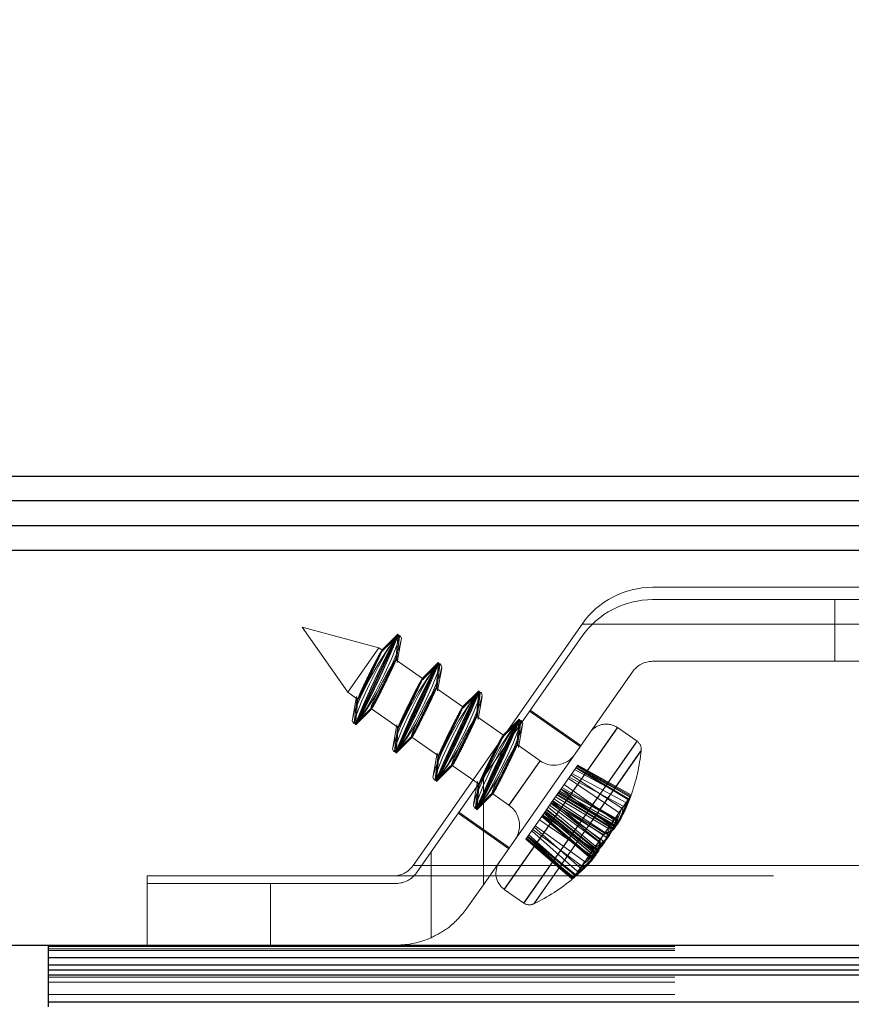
# Model space of a CAD drawing. Header units: millimetres. Extents: x 8 to 290, y 2 to 202.
# Tile 57 of 189: x 32.33 to 34.02, y 175.89 to 177.89. Entities that reach past the tile are written whole.
import ezdxf

# ---------------------------------------------------------------- set-up
doc = ezdxf.new("R2010")
doc.units = ezdxf.units.MM
doc.linetypes.add('HIDDEN', pattern=[1.905, 1.27, -0.635])
doc.styles.add('SLDTEXTSTYLE2', font='TXT', dxfattribs={"width": 0.605})
doc.dimstyles.new('SLDDIMSTYLE1', dxfattribs={"dimtxt": 3.595646, "dimasz": 3, "dimexe": 0, "dimexo": 0.0625, "dimgap": 0.898912, "dimtad": 1, "dimlfac": 20, "dimrnd": 1e-09, "dimzin": 12, "dimdsep": 46, "dimtxsty": 'SLDTEXTSTYLE2', "dimsah": 1, "dimcen": 0.09, "dimadec": 0, "dimazin": 3, "dimtfac": 1, "dimtofl": 0, "dimtmove": 0, "dimatfit": 3, "dimfxl": 1, "dimfrac": 2, "dimtolj": 1, "dimtzin": 12, "dimarcsym": 0})

# ---------------------------------------------------------------- blocks, each defined once
blk = doc.blocks.new('_D_2')
at = {"color": 7, "linetype": 'Continuous', "lineweight": 0}
for p, q in [((29.8417, 177.8108), (29.8417, 188.0108)), ((141.5417, 178.0108), (141.5417, 188.0108)), ((141.5417, 187.0108), (29.8417, 187.0108))]:
    blk.add_line(p, q, dxfattribs=at)
at = {"color": 7, "linetype": 'Continuous', "lineweight": 18}
for points in [[(29.8417, 187.0108), (32.8417, 186.2608), (32.8417, 187.7608)], [(141.5417, 187.0108), (138.5417, 187.7608), (138.5417, 186.2608)]]:
    blk.add_solid(points, dxfattribs=at)
at = {"color": 7, "linetype": 'Continuous', "lineweight": 18, "insert": (80.2041, 191.7858), "char_height": 3.70417, "attachment_point": 1, "style": 'SLDTEXTSTYLE2'}
blk.add_mtext('2234', dxfattribs=at)

msp = doc.modelspace()

# ---------------------------------------------------------------- linework, layer by layer
at = {"color": 7, "linetype": 'Continuous', "lineweight": 25}
for p, q in [((29.92422, 176.96084), (104.45922, 176.96084)), ((104.47422, 176.91084), (29.90922, 176.91084)), ((29.90922, 176.86084), (104.47422, 176.86084)), ((29.84172, 176.81084), (104.54172, 176.81084)), ((29.84172, 176.01084), (104.54172, 176.01084)), ((32.39172, 175.98584), (32.39172, 176.01084)), ((32.39172, 175.97084), (32.39172, 175.98584)), ((32.39172, 175.98584), (101.81672, 175.98584)), ((32.39172, 175.97084), (101.81672, 175.97084)), ((32.39172, 175.96084), (32.39172, 175.97084)), ((32.39172, 175.96084), (101.81672, 175.96084)), ((32.39172, 175.95084), (32.39172, 175.96084)), ((32.39172, 175.95084), (101.81672, 175.95084)), ((32.39172, 175.89584), (32.39172, 175.95084)), ((32.39172, 175.89584), (101.81672, 175.89584)), ((32.39172, 175.88584), (32.39172, 175.89584))]:
    msp.add_line(p, q, dxfattribs=at)
at = {"color": 7, "linetype": 'HIDDEN', "lineweight": 18}
for p, q in [((33.61672, 176.73584), (34.56672, 176.73584)), ((33.98565, 176.71084), (33.61646, 176.71084)), ((33.98565, 176.58584), (33.98565, 176.71084)), ((34.19778, 176.71084), (33.98565, 176.71084)), ((33.06154, 176.6131), (32.90621, 176.65472)), ((32.90621, 176.65472), (32.99844, 176.523)), ((33.13093, 176.17216), (33.47337, 176.66121)), ((33.47337, 176.66121), (34.71007, 176.66121)), ((33.47337, 176.66121), (34.71007, 176.66121)), ((33.098, 176.63409), (33.06433, 176.60284)), ((33.09903, 176.63797), (33.06685, 176.60666)), ((33.10009, 176.64065), (33.06733, 176.60797)), ((33.10021, 176.64092), (33.06742, 176.60814)), ((33.10002, 176.6405), (33.06771, 176.60831)), ((33.0957, 176.58907), (33.10025, 176.64091)), ((33.09576, 176.58822), (33.10053, 176.64044)), ((33.09587, 176.58852), (33.10068, 176.64019)), ((33.097, 176.58655), (33.10316, 176.63592)), ((33.09867, 176.5831), (33.1069, 176.62924)), ((33.27352, 176.35116), (33.47311, 176.63621)), ((32.99844, 176.523), (33.06154, 176.6131)), ((33.06807, 176.60853), (33.06154, 176.6131)), ((33.06814, 176.60848), (33.06807, 176.60853)), ((33.06894, 176.60792), (33.06814, 176.60848)), ((33.06826, 176.60633), (33.0701, 176.60638)), ((33.06878, 176.60769), (33.06911, 176.60756)), ((33.07044, 176.60687), (33.06894, 176.60792)), ((33.09469, 176.58511), (33.09576, 176.58853)), ((33.09588, 176.58906), (33.09574, 176.58916)), ((33.14998, 176.55117), (33.09588, 176.58906)), ((33.98565, 176.58584), (33.61646, 176.58584)), ((34.19778, 176.58584), (33.98565, 176.58584)), ((33.17991, 176.57674), (33.14625, 176.54548)), ((33.18095, 176.58061), (33.14876, 176.5493)), ((33.182, 176.58329), (33.14925, 176.55061)), ((33.18212, 176.58357), (33.14933, 176.55078)), ((33.18194, 176.58314), (33.14963, 176.55095)), ((33.17761, 176.53171), (33.18216, 176.58355)), ((33.17768, 176.53087), (33.18244, 176.58308)), ((33.17778, 176.53116), (33.18259, 176.58283)), ((33.17891, 176.52919), (33.18507, 176.57856)), ((33.18059, 176.52575), (33.18881, 176.57188)), ((33.57551, 176.56452), (33.27352, 176.13323)), ((33.15005, 176.55112), (33.14998, 176.55117)), ((33.15085, 176.55057), (33.15005, 176.55112)), ((33.15017, 176.54898), (33.15201, 176.54902)), ((33.15069, 176.55034), (33.15103, 176.5502)), ((33.15236, 176.54951), (33.15085, 176.55057)), ((33.17661, 176.52775), (33.17767, 176.53117)), ((33.17779, 176.5317), (33.17765, 176.5318)), ((33.2319, 176.49381), (33.17779, 176.5317)), ((33.26392, 176.52593), (33.23116, 176.49326)), ((33.26404, 176.52621), (33.23125, 176.49342)), ((33.26385, 176.52578), (33.23154, 176.49359)), ((33.25953, 176.47435), (33.26408, 176.52619)), ((33.2596, 176.47351), (33.26436, 176.52572)), ((33.2597, 176.4738), (33.26451, 176.52547)), ((32.99844, 176.523), (33.01877, 176.50876)), ((33.01588, 176.5144), (33.00772, 176.46861)), ((33.01767, 176.5117), (33.01146, 176.46193)), ((33.01877, 176.5096), (33.01394, 176.45766)), ((33.01884, 176.50954), (33.01409, 176.45741)), ((33.01895, 176.50912), (33.01437, 176.45694)), ((33.0179, 176.50954), (33.0179, 176.51168)), ((33.01877, 176.50876), (33.01884, 176.50872)), ((33.26183, 176.51938), (33.22816, 176.48812)), ((33.26286, 176.52326), (33.23068, 176.49194)), ((33.26083, 176.47183), (33.26699, 176.5212)), ((33.2625, 176.46839), (33.27073, 176.51452)), ((33.01441, 176.45692), (33.04698, 176.48948)), ((33.01453, 176.4572), (33.04724, 176.48983)), ((33.01459, 176.45735), (33.04722, 176.48985)), ((33.01558, 176.45987), (33.04756, 176.49099)), ((33.01662, 176.46375), (33.04831, 176.49317)), ((33.04416, 176.49099), (33.04563, 176.48996)), ((33.04563, 176.48996), (33.04647, 176.48937)), ((33.04647, 176.48937), (33.04652, 176.48934)), ((33.04652, 176.48934), (33.10069, 176.4514)), ((33.23197, 176.49377), (33.2319, 176.49381)), ((33.23277, 176.49321), (33.23197, 176.49377)), ((33.23209, 176.49162), (33.23393, 176.49166)), ((33.23261, 176.49298), (33.23294, 176.49284)), ((33.23427, 176.49215), (33.23277, 176.49321)), ((33.4694, 176.41297), (33.367, 176.48467)), ((33.47083, 176.41502), (33.36844, 176.48672)), ((33.25852, 176.4704), (33.25959, 176.47381)), ((33.25971, 176.47434), (33.25957, 176.47444)), ((33.31381, 176.43646), (33.25971, 176.47434)), ((33.34478, 176.4659), (33.31259, 176.43459)), ((33.34583, 176.46857), (33.31308, 176.4359)), ((33.34595, 176.46885), (33.31316, 176.43607)), ((33.34577, 176.46842), (33.31346, 176.43623)), ((33.34144, 176.417), (33.34599, 176.46883)), ((33.34151, 176.41615), (33.34627, 176.46837)), ((33.34162, 176.41644), (33.34642, 176.46812)), ((33.09779, 176.45704), (33.08963, 176.41125)), ((33.09958, 176.45435), (33.09337, 176.40457)), ((33.10068, 176.45224), (33.09585, 176.4003)), ((33.10076, 176.45218), (33.096, 176.40005)), ((33.10086, 176.45176), (33.09628, 176.39958)), ((33.09981, 176.45219), (33.09981, 176.45432)), ((33.10069, 176.4514), (33.10075, 176.45136)), ((33.34374, 176.46202), (33.31008, 176.43076)), ((33.54416, 176.45), (33.31576, 176.12383)), ((33.54428, 176.45018), (33.31578, 176.12385)), ((33.5443, 176.45021), (33.31579, 176.12386)), ((33.54472, 176.45081), (33.31596, 176.1241)), ((33.54501, 176.45123), (33.31627, 176.12455)), ((33.34274, 176.41448), (33.3489, 176.46385)), ((33.34442, 176.41103), (33.35264, 176.45717)), ((33.58485, 176.42369), (33.54518, 176.45147)), ((33.09632, 176.39956), (33.12889, 176.43213)), ((33.09644, 176.39984), (33.12915, 176.43247)), ((33.09651, 176.39999), (33.12913, 176.43249)), ((33.0975, 176.40252), (33.12948, 176.43363)), ((33.09853, 176.40639), (33.13022, 176.43582)), ((33.12607, 176.43363), (33.12754, 176.4326)), ((33.12754, 176.4326), (33.12838, 176.43201)), ((33.12838, 176.43201), (33.12843, 176.43198)), ((33.12843, 176.43198), (33.18261, 176.39405)), ((33.31388, 176.43641), (33.31381, 176.43646)), ((33.31468, 176.43585), (33.31388, 176.43641)), ((33.31452, 176.43562), (33.31486, 176.43548)), ((33.31619, 176.43479), (33.31468, 176.43585)), ((33.34044, 176.41304), (33.3415, 176.41645)), ((33.34162, 176.41699), (33.34148, 176.41708)), ((33.38829, 176.38431), (33.34162, 176.41699)), ((33.58383, 176.42223), (33.35543, 176.09605)), ((33.58395, 176.4224), (33.35545, 176.09608)), ((33.58397, 176.42244), (33.35546, 176.09608)), ((33.58439, 176.42304), (33.35563, 176.09633)), ((33.58468, 176.42345), (33.35594, 176.09678)), ((33.59313, 176.40502), (33.37579, 176.09463)), ((33.59308, 176.40495), (33.37585, 176.09471)), ((33.59293, 176.40474), (33.37599, 176.09492)), ((33.17971, 176.39968), (33.17155, 176.35389)), ((33.1815, 176.39699), (33.17529, 176.34721)), ((33.1826, 176.39488), (33.17777, 176.34294)), ((33.18267, 176.39483), (33.17792, 176.34269)), ((33.18278, 176.39441), (33.1782, 176.34222)), ((33.18173, 176.39483), (33.18173, 176.39696)), ((33.18261, 176.39405), (33.18267, 176.394)), ((33.59266, 176.40435), (33.37626, 176.0953)), ((33.59215, 176.40362), (33.37677, 176.09603)), ((33.17824, 176.34221), (33.21081, 176.37477)), ((33.17836, 176.34248), (33.21107, 176.37511)), ((33.17842, 176.34263), (33.21105, 176.37514)), ((33.17941, 176.34516), (33.21139, 176.37627)), ((33.18045, 176.34904), (33.21214, 176.37846)), ((33.20799, 176.37627), (33.20946, 176.37524)), ((33.20946, 176.37524), (33.2103, 176.37466)), ((33.2103, 176.37466), (33.21035, 176.37462)), ((33.21035, 176.37462), (33.26452, 176.33669)), ((33.38825, 176.38425), (33.32523, 176.29426)), ((33.38814, 176.3841), (33.32534, 176.29442)), ((33.3879, 176.38376), (33.32558, 176.29476)), ((33.38783, 176.38366), (33.32565, 176.29486)), ((33.38775, 176.38355), (33.32573, 176.29497)), ((33.46461, 176.37563), (33.43069, 176.32718)), ((33.56767, 176.30785), (33.45829, 176.36661)), ((33.56634, 176.30595), (33.46046, 176.3697)), ((33.56734, 176.30738), (33.4612, 176.37076)), ((33.57054, 176.31194), (33.4613, 176.3709)), ((33.56997, 176.31114), (33.46308, 176.37344)), ((33.57156, 176.31341), (33.4641, 176.3749)), ((33.46461, 176.37564), (33.46461, 176.37563)), ((33.57284, 176.31523), (33.46461, 176.37564)), ((33.57267, 176.31499), (33.46461, 176.37563)), ((33.16745, 176.19969), (33.27352, 176.35116)), ((33.27352, 176.13323), (33.27352, 176.35116)), ((33.54773, 176.27937), (33.44555, 176.34841)), ((33.55662, 176.29207), (33.44755, 176.35127)), ((33.55413, 176.28851), (33.45081, 176.35593)), ((33.56187, 176.29956), (33.45256, 176.35842)), ((33.26162, 176.34232), (33.25346, 176.29653)), ((33.26341, 176.33963), (33.2572, 176.28985)), ((33.26452, 176.33753), (33.25968, 176.28558)), ((33.26459, 176.33747), (33.25983, 176.28533)), ((33.26469, 176.33705), (33.26011, 176.28487)), ((33.26364, 176.33747), (33.26364, 176.3396)), ((33.26452, 176.33669), (33.26458, 176.33665)), ((33.43069, 176.32718), (33.4109, 176.29892)), ((33.52983, 176.25381), (33.43043, 176.32682)), ((33.54918, 176.26191), (33.43044, 176.32682)), ((33.53832, 176.26594), (33.43069, 176.32718)), ((33.54981, 176.26282), (33.43087, 176.32744)), ((33.54036, 176.26885), (33.43254, 176.32982)), ((33.53759, 176.26489), (33.43705, 176.33626)), ((33.26015, 176.28485), (33.29272, 176.31741)), ((33.26027, 176.28513), (33.29298, 176.31776)), ((33.26034, 176.28528), (33.29296, 176.31778)), ((33.26133, 176.2878), (33.29331, 176.31891)), ((33.26236, 176.29168), (33.29405, 176.3211)), ((33.2899, 176.31891), (33.29137, 176.31789)), ((33.29137, 176.31789), (33.29221, 176.3173)), ((33.29221, 176.3173), (33.29226, 176.31726)), ((33.29226, 176.31726), (33.32519, 176.2942)), ((33.52869, 176.23265), (33.41646, 176.30686)), ((33.52579, 176.24804), (33.41944, 176.31112)), ((33.53734, 176.245), (33.42236, 176.31528)), ((33.53821, 176.24625), (33.42295, 176.31613)), ((33.53165, 176.25641), (33.42468, 176.3186)), ((33.5408, 176.24995), (33.42472, 176.31866)), ((33.54279, 176.25279), (33.42608, 176.3206)), ((33.54487, 176.25575), (33.42749, 176.32262)), ((33.54546, 176.2566), (33.4279, 176.3232)), ((33.4109, 176.29892), (33.40112, 176.28495)), ((33.50708, 176.20179), (33.40171, 176.2858)), ((33.50028, 176.2116), (33.40463, 176.28996)), ((33.51573, 176.21414), (33.40761, 176.29422)), ((33.5195, 176.21953), (33.41019, 176.2979)), ((33.50736, 176.22172), (33.4109, 176.29892)), ((33.51644, 176.23468), (33.41117, 176.29931)), ((33.50963, 176.22496), (33.4129, 176.30177)), ((33.5187, 176.23792), (33.41317, 176.30216)), ((33.52491, 176.22726), (33.41388, 176.30318)), ((33.22217, 176.27783), (33.32457, 176.20614)), ((33.326, 176.20818), (33.22361, 176.27988)), ((33.40112, 176.28495), (33.36286, 176.23032)), ((33.4857, 176.19079), (33.39153, 176.27126)), ((33.4946, 176.18397), (33.3932, 176.27364)), ((33.48774, 176.1937), (33.39338, 176.2739)), ((33.49624, 176.20583), (33.39363, 176.27426)), ((33.49524, 176.18488), (33.39363, 176.27426)), ((33.49896, 176.19019), (33.39617, 176.27789)), ((33.49955, 176.19104), (33.39657, 176.27846)), ((33.50163, 176.194), (33.39799, 176.28048)), ((33.50362, 176.19684), (33.39935, 176.28242)), ((33.49441, 176.20323), (33.39939, 176.28248)), ((33.50621, 176.20054), (33.40112, 176.28495)), ((33.55205, 176.26704), (33.55619, 176.27531)), ((33.47194, 176.17113), (33.37325, 176.24516)), ((33.46945, 176.16757), (33.37651, 176.24981)), ((33.47833, 176.18026), (33.37852, 176.25267)), ((33.48847, 176.19475), (33.38702, 176.26482)), ((33.35946, 176.22545), (33.35945, 176.22545)), ((33.45323, 176.1444), (33.35945, 176.22545)), ((33.36286, 176.23032), (33.35946, 176.22545)), ((33.4534, 176.14465), (33.35946, 176.22545)), ((33.4545, 176.14623), (33.35997, 176.22618)), ((33.4561, 176.1485), (33.36099, 176.22764)), ((33.45553, 176.1477), (33.36277, 176.23018)), ((33.45873, 176.15226), (33.36286, 176.23032)), ((33.45973, 176.15369), (33.36361, 176.23138)), ((33.45839, 176.15179), (33.36577, 176.23447)), ((33.4642, 176.16008), (33.37151, 176.24267)), ((33.16745, 176.19969), (33.13768, 176.15716)), ((33.16745, 176.19969), (33.16745, 176.02577)), ((33.13093, 176.17216), (35.05251, 176.17216)), ((33.13093, 176.17216), (35.05251, 176.17216)), ((33.48504, 176.17371), (33.4914, 176.18042)), ((32.59172, 176.01084), (32.59172, 176.15084)), ((32.59172, 176.15084), (35.59172, 176.15084)), ((32.59172, 176.13584), (32.84172, 176.13584)), ((32.84172, 176.13584), (32.84172, 176.01084)), ((33.09672, 176.13584), (32.84172, 176.13584)), ((33.27352, 176.13323), (33.24007, 176.08546)), ((33.31575, 176.1238), (33.35542, 176.09603)), ((32.39172, 176.00791), (101.81672, 176.00791)), ((32.39172, 176.00292), (101.81672, 176.00292)), ((32.39172, 175.99999), (101.81672, 175.99999)), ((32.39172, 175.98584), (101.81672, 175.98584)), ((101.81672, 175.97084), (32.39172, 175.97084)), ((69.47922, 175.95084), (32.39172, 175.95084)), ((32.39172, 175.94584), (101.81672, 175.94584)), ((32.39172, 175.93584), (40.07636, 175.93584)), ((32.39172, 175.91084), (40.04172, 175.91084)), ((101.81672, 175.89584), (32.39172, 175.89584))]:
    msp.add_line(p, q, dxfattribs=at)
at = {"color": 7, "linetype": 'HIDDEN', "lineweight": 18, "flags": 128}
for points in [[(33.09178, 176.62889), (33.07751, 176.60618), (33.06017, 176.57476), (33.0424, 176.53939), (33.02689, 176.50548), (33.01601, 176.47819), (33.01143, 176.46166), (33.01382, 176.45842), (33.02284, 176.46895), (33.0371, 176.49166), (33.05444, 176.52309), (33.07222, 176.55845), (33.08772, 176.59236), (33.0986, 176.61966), (33.10319, 176.63619), (33.10079, 176.63943), (33.09178, 176.62889)], [(33.09898, 176.63918), (33.09119, 176.62572), (33.07825, 176.60057), (33.06212, 176.56756), (33.04525, 176.53171), (33.03022, 176.49848), (33.01932, 176.47293), (33.01419, 176.45895), (33.01564, 176.45867), (33.02342, 176.47213), (33.03636, 176.49727), (33.0525, 176.53029), (33.06936, 176.56614), (33.08439, 176.59937), (33.0953, 176.62492), (33.10042, 176.6389), (33.09898, 176.63918)], [(33.10015, 176.64085), (33.09802, 176.63546), (33.08969, 176.61691), (33.07643, 176.588), (33.06026, 176.55314), (33.04364, 176.51764), (33.0291, 176.48691), (33.01886, 176.46561), (33.01447, 176.457), (33.0166, 176.46238), (33.02493, 176.48094), (33.03818, 176.50985), (33.05435, 176.5447), (33.07097, 176.5802), (33.08551, 176.61094), (33.09576, 176.63223), (33.10015, 176.64085)], [(33.09939, 176.63976), (33.09997, 176.63825), (33.09405, 176.62314), (33.08254, 176.59673), (33.06719, 176.56304), (33.05033, 176.5272), (33.03454, 176.49467), (33.02221, 176.4704), (33.01523, 176.45808), (33.01465, 176.4596), (33.02056, 176.47471), (33.03207, 176.50112), (33.04742, 176.53481), (33.06428, 176.57065), (33.08008, 176.60318), (33.0924, 176.62745), (33.09939, 176.63976)], [(33.08431, 176.57148), (33.09048, 176.58453), (33.10231, 176.6132), (33.10729, 176.63207), (33.10466, 176.63829), (33.09482, 176.6309), (33.07927, 176.61103)], [(33.07927, 176.61103), (33.06038, 176.58171), (33.04102, 176.54739), (33.02413, 176.51331), (33.0123, 176.48465), (33.00732, 176.46577), (33.00995, 176.45956), (33.01979, 176.46694), (33.03534, 176.48681), (33.05424, 176.51614), (33.05944, 176.52495)], [(33.17369, 176.57154), (33.15943, 176.54883), (33.14209, 176.5174), (33.12431, 176.48204), (33.10881, 176.44813), (33.09793, 176.42083), (33.09334, 176.4043), (33.09574, 176.40106), (33.10475, 176.41159), (33.11902, 176.4343), (33.13636, 176.46573), (33.15413, 176.50109), (33.16964, 176.535), (33.18051, 176.5623), (33.1851, 176.57883), (33.18271, 176.58207), (33.17369, 176.57154)], [(33.18089, 176.58182), (33.17311, 176.56836), (33.16017, 176.54321), (33.14403, 176.5102), (33.12717, 176.47435), (33.11214, 176.44112), (33.10123, 176.41557), (33.09611, 176.40159), (33.09755, 176.40131), (33.10534, 176.41477), (33.11828, 176.43992), (33.13441, 176.47293), (33.15128, 176.50878), (33.16631, 176.54201), (33.17721, 176.56756), (33.18233, 176.58154), (33.18089, 176.58182)], [(33.18206, 176.58349), (33.17993, 176.57811), (33.1716, 176.55955), (33.15835, 176.53064), (33.14218, 176.49578), (33.12556, 176.46029), (33.11102, 176.42955), (33.10077, 176.40825), (33.09638, 176.39964), (33.09851, 176.40502), (33.10684, 176.42358), (33.1201, 176.45249), (33.13627, 176.48735), (33.15289, 176.52285), (33.16743, 176.55358), (33.17767, 176.57488), (33.18206, 176.58349)], [(33.1813, 176.58241), (33.18188, 176.58089), (33.17597, 176.56578), (33.16446, 176.53937), (33.14911, 176.50568), (33.13225, 176.46984), (33.11645, 176.43731), (33.10413, 176.41304), (33.09714, 176.40072), (33.09656, 176.40224), (33.10248, 176.41735), (33.11399, 176.44376), (33.12934, 176.47745), (33.1462, 176.51329), (33.16199, 176.54582), (33.17432, 176.57009), (33.1813, 176.58241)], [(33.16622, 176.51413), (33.1724, 176.52718), (33.18423, 176.55584), (33.18921, 176.57471), (33.18658, 176.58093), (33.17674, 176.57354), (33.16119, 176.55368)], [(33.16119, 176.55368), (33.14229, 176.52435), (33.12293, 176.49004), (33.10605, 176.45595), (33.09422, 176.42729), (33.08924, 176.40842), (33.09187, 176.4022), (33.10171, 176.40959), (33.11726, 176.42945), (33.13615, 176.45878), (33.14136, 176.46759)], [(33.25561, 176.51418), (33.24134, 176.49147), (33.224, 176.46004), (33.20623, 176.42468), (33.19072, 176.39077), (33.17985, 176.36347), (33.17526, 176.34694), (33.17765, 176.3437), (33.18667, 176.35424), (33.20093, 176.37695), (33.21827, 176.40838), (33.23605, 176.44374), (33.25155, 176.47765), (33.26243, 176.50494), (33.26702, 176.52147), (33.26462, 176.52471), (33.25561, 176.51418)], [(33.26281, 176.52446), (33.25502, 176.51101), (33.24208, 176.48586), (33.22595, 176.45284), (33.20908, 176.41699), (33.19405, 176.38376), (33.18315, 176.35822), (33.17802, 176.34423), (33.17947, 176.34395), (33.18725, 176.35741), (33.20019, 176.38256), (33.21633, 176.41557), (33.23319, 176.45142), (33.24822, 176.48465), (33.25913, 176.5102), (33.26425, 176.52418), (33.26281, 176.52446)], [(33.26398, 176.52613), (33.26185, 176.52075), (33.25352, 176.50219), (33.24026, 176.47328), (33.22409, 176.43843), (33.20747, 176.40293), (33.19293, 176.37219), (33.18269, 176.3509), (33.1783, 176.34228), (33.18043, 176.34767), (33.18876, 176.36622), (33.20201, 176.39513), (33.21818, 176.42999), (33.2348, 176.46549), (33.24934, 176.49622), (33.25959, 176.51752), (33.26398, 176.52613)], [(33.26322, 176.52505), (33.2638, 176.52353), (33.25788, 176.50842), (33.24637, 176.48201), (33.23102, 176.44832), (33.21416, 176.41248), (33.19837, 176.37995), (33.18604, 176.35568), (33.17906, 176.34337), (33.17848, 176.34488), (33.18439, 176.35999), (33.1959, 176.3864), (33.21125, 176.42009), (33.22811, 176.45593), (33.24391, 176.48846), (33.25623, 176.51273), (33.26322, 176.52505)], [(33.24814, 176.45677), (33.25431, 176.46982), (33.26614, 176.49848), (33.27112, 176.51736), (33.26849, 176.52357), (33.25865, 176.51619), (33.2431, 176.49632)], [(33.2431, 176.49632), (33.22421, 176.46699), (33.20485, 176.43268), (33.18796, 176.3986), (33.17613, 176.36993), (33.17115, 176.35106), (33.17378, 176.34484), (33.18362, 176.35223), (33.19917, 176.3721), (33.21807, 176.40142), (33.22327, 176.41023)], [(33.33752, 176.45682), (33.32326, 176.43411), (33.30592, 176.40268), (33.28814, 176.36732), (33.27264, 176.33341), (33.26176, 176.30611), (33.25717, 176.28959), (33.25957, 176.28634), (33.26858, 176.29688), (33.28285, 176.31959), (33.30019, 176.35102), (33.31796, 176.38638), (33.33347, 176.42029), (33.34435, 176.44759), (33.34893, 176.46411), (33.34654, 176.46736), (33.33752, 176.45682)], [(33.34472, 176.46711), (33.33694, 176.45365), (33.324, 176.4285), (33.30786, 176.39549), (33.291, 176.35964), (33.27597, 176.32641), (33.26506, 176.30086), (33.25994, 176.28688), (33.26138, 176.28659), (33.26917, 176.30005), (33.28211, 176.3252), (33.29824, 176.35821), (33.31511, 176.39406), (33.33014, 176.42729), (33.34104, 176.45284), (33.34617, 176.46682), (33.34472, 176.46711)], [(33.34589, 176.46877), (33.34376, 176.46339), (33.33543, 176.44483), (33.32218, 176.41593), (33.30601, 176.38107), (33.28939, 176.34557), (33.27485, 176.31483), (33.2646, 176.29354), (33.26021, 176.28493), (33.26234, 176.29031), (33.27067, 176.30887), (33.28393, 176.33777), (33.3001, 176.37263), (33.31672, 176.40813), (33.33126, 176.43887), (33.3415, 176.46016), (33.34589, 176.46877)], [(33.34513, 176.46769), (33.34571, 176.46618), (33.3398, 176.45106), (33.32829, 176.42465), (33.31294, 176.39096), (33.29608, 176.35513), (33.28028, 176.3226), (33.26796, 176.29833), (33.26097, 176.28601), (33.26039, 176.28752), (33.26631, 176.30264), (33.27782, 176.32905), (33.29317, 176.36274), (33.31003, 176.39857), (33.32582, 176.4311), (33.33815, 176.45537), (33.34513, 176.46769)], [(33.33005, 176.39941), (33.33623, 176.41246), (33.34806, 176.44112), (33.35304, 176.46), (33.35041, 176.46622), (33.34057, 176.45883), (33.32502, 176.43896)], [(33.32502, 176.43896), (33.30612, 176.40964), (33.28676, 176.37532), (33.26988, 176.34124), (33.25805, 176.31258), (33.25307, 176.2937), (33.2557, 176.28748), (33.26554, 176.29487), (33.28109, 176.31474), (33.29998, 176.34406), (33.30519, 176.35287)]]:
    msp.add_lwpolyline(points, dxfattribs=at)
at = {"color": 7, "linetype": 'HIDDEN', "lineweight": 18}
for centre, radius, start, end in [((33.61672, 176.56084), 0.175, 90, 145), ((33.61646, 176.53584), 0.175, 90, 145), ((33.61646, 176.53584), 0.05, 90, 145), ((33.52224, 176.4187), 0.04, 55, 145), ((33.20427, 176.44602), 0.39114, 340.16512, 354.01227), ((33.57338, 176.40731), 0.02, 354.01227, 55), ((33.41697, 176.42527), 0.05, 235, 325), ((33.2019, 176.442), 0.38901, 329.57542, 339.52921), ((33.20087, 176.4445), 0.39128, 329.55707, 339.48518), ((33.20343, 176.44833), 0.39138, 329.5435, 339.47921), ((33.21241, 176.44674), 0.38311, 329.58454, 339.63309), ((33.23062, 176.43939), 0.36397, 329.6983, 340.01339), ((33.23798, 176.43591), 0.35594, 329.75033, 340.18251), ((33.43058, 176.38263), 0.15616, 318.60889, 331.39111), ((33.32968, 176.38519), 0.25175, 330.67956, 343.08473), ((33.37393, 176.35863), 0.20028, 331.42123, 345.31444), ((33.4764, 176.3604), 0.10588, 317.23735, 332.76265), ((33.20427, 176.44602), 0.39114, 334.12324, 339.96446), ((33.55638, 176.31985), 0.0171, 305.6426, 344.3574), ((33.56123, 176.31733), 0.01168, 301.54835, 348.45165), ((33.57029, 176.31261), 0.00151, 257.86836, 32.13164), ((33.29652, 176.25325), 0.05, 325, 55), ((33.24738, 176.39449), 0.32454, 330.0889, 340.94096), ((33.3135, 176.43379), 0.28141, 320.23963, 329.76037), ((33.36119, 176.41424), 0.23113, 319.74714, 330.25286), ((33.47176, 176.29701), 0.085, 335.61169, 356.66567), ((33.4346, 176.32096), 0.12905, 333.22259, 350.45458), ((33.21596, 176.45871), 0.37561, 320.87972, 329.12028), ((33.22255, 176.45868), 0.37019, 320.84967, 329.15033), ((33.2807, 176.36524), 0.2805, 330.5339, 342.17499), ((33.52019, 176.2471), 0.02615, 19.33681, 46.10494), ((33.52143, 176.2538), 0.02418, 6.63468, 38.48636), ((33.19492, 176.44632), 0.38573, 320.93418, 329.06582), ((33.20079, 176.4547), 0.38573, 320.93418, 329.06582), ((33.37517, 176.28645), 0.15806, 332.77552, 348.08243), ((33.51033, 176.28454), 0.04737, 280.18616, 306.06002), ((33.33539, 176.31924), 0.20938, 331.56266, 344.95644), ((33.52943, 176.27936), 0.03153, 263.37538, 291.14917), ((33.55339, 176.30434), 0.05263, 245.60668, 258.38475), ((33.19863, 176.42451), 0.37019, 320.84967, 329.15033), ((33.19634, 176.43069), 0.37561, 320.87972, 329.12028), ((33.36825, 176.36617), 0.20938, 305.04356, 318.43734), ((33.41267, 176.34), 0.15806, 301.91757, 317.22448), ((33.50308, 176.28805), 0.05501, 284.05019, 308.51454), ((33.25312, 176.34756), 0.28141, 320.23963, 329.76037), ((33.26744, 176.42313), 0.32454, 309.05904, 319.9111), ((33.30632, 176.40183), 0.2805, 307.82501, 319.4661), ((33.47209, 176.19747), 0.03153, 358.85083, 26.62462), ((33.46069, 176.21365), 0.04737, 343.93998, 9.81384), ((33.45491, 176.21926), 0.05501, 341.48546, 5.94981), ((33.2253, 176.4178), 0.35594, 309.81749, 320.24967), ((33.21951, 176.42352), 0.36397, 309.98661, 320.3017), ((33.20637, 176.43812), 0.38311, 310.36691, 320.41546), ((33.20181, 176.44602), 0.39138, 310.52079, 320.4565), ((33.20454, 176.44973), 0.39128, 310.51482, 320.44293), ((33.20724, 176.44962), 0.38901, 310.47079, 320.42458), ((33.2878, 176.30943), 0.23113, 319.74714, 330.25286), ((33.49337, 176.21372), 0.02418, 251.51364, 283.36532), ((33.49925, 176.21718), 0.02615, 243.89506, 270.66319), ((33.45681, 176.16641), 0.05263, 31.61525, 44.39332), ((33.08997, 176.20084), 0.05, 270, 325), ((33.33869, 176.15657), 0.04, 145, 235), ((33.30432, 176.34898), 0.25175, 306.91527, 319.32044), ((33.3778, 176.21959), 0.10588, 317.23735, 332.76265), ((33.20427, 176.44602), 0.39114, 310.03554, 315.87676), ((33.34442, 176.31648), 0.20028, 304.68556, 318.57877), ((33.34124, 176.25504), 0.15616, 318.60889, 331.39111), ((33.40056, 176.27235), 0.12905, 299.54542, 316.77741), ((33.43578, 176.24562), 0.085, 293.33433, 314.38831), ((33.09672, 176.18584), 0.05, 270, 325), ((33.20427, 176.44602), 0.39114, 295.98773, 309.83488), ((33.44326, 176.1583), 0.0171, 305.6426, 344.3574), ((33.44729, 176.1546), 0.01168, 301.54835, 348.45165), ((33.45482, 176.1477), 0.00151, 257.86836, 32.13164), ((33.36689, 176.11241), 0.02, 235, 295.98773), ((33.09672, 176.18584), 0.175, 270, 293.84134)]:
    msp.add_arc(centre, radius, start, end, dxfattribs=at)
for points, knots in [([(33.01895, 176.50901), (33.01892, 176.50891), (33.01864, 176.5079), (33.02068, 176.5113), (33.02502, 176.51929), (33.03164, 176.53219), (33.03953, 176.54794), (33.04796, 176.56507), (33.05593, 176.58153), (33.06254, 176.59548), (33.06677, 176.60484), (33.06849, 176.60913), (33.06773, 176.60811), (33.0675, 176.6078)], [0, 0, 0, 0, 0.01142735, 0.11464802, 0.21745998, 0.32080352, 0.42533772, 0.53114632, 0.63773952, 0.74431228, 0.85011403, 0.95475902, 1, 1, 1, 1]), ([(33.01879, 176.50883), (33.01886, 176.50944), (33.019, 176.51067), (33.02258, 176.51926), (33.02831, 176.53191), (33.03586, 176.54779), (33.04433, 176.56496), (33.05277, 176.58152), (33.05996, 176.59512), (33.06471, 176.60374), (33.06589, 176.60548), (33.06626, 176.60603)], [0, 0, 0, 0, 0.11353491, 0.23027259, 0.34835525, 0.46787748, 0.58828601, 0.70867145, 0.82818593, 0.94639375, 1, 1, 1, 1]), ([(33.01911, 176.50911), (33.0192, 176.50918), (33.01938, 176.50934), (33.02281, 176.51619), (33.02842, 176.52758), (33.03581, 176.54264), (33.04412, 176.55959), (33.05242, 176.57652), (33.05975, 176.59149), (33.06506, 176.60242), (33.06789, 176.60835), (33.06766, 176.60808), (33.06758, 176.60798)], [0, 0, 0, 0, 0.08476677, 0.18870411, 0.29317886, 0.39885729, 0.50582408, 0.61358407, 0.72132338, 0.82828323, 0.93407368, 1, 1, 1, 1]), ([(33.06682, 176.60702), (33.06574, 176.60518), (33.06398, 176.6022), (33.06077, 176.59618), (33.05955, 176.59389)], [0, 0, 0, 0, 0.6187242, 1, 1, 1, 1]), ([(33.0671, 176.60734), (33.06736, 176.60776), (33.06799, 176.60878), (33.06784, 176.60824), (33.06775, 176.60793)], [0, 0, 0, 0, 0.41130502, 1, 1, 1, 1]), ([(33.05955, 176.59389), (33.05726, 176.58953), (33.05269, 176.58082), (33.0443, 176.56421), (33.03592, 176.54716), (33.02838, 176.53133), (33.02238, 176.51823), (33.02048, 176.51356), (33.01953, 176.51124)], [0, 0, 0, 0, 0.16507, 0.3302651, 0.4972337, 0.665322, 0.833337, 1, 1, 1, 1]), ([(33.09693, 176.58656), (33.09698, 176.58724), (33.09714, 176.58924), (33.09495, 176.5879), (33.08999, 176.58129), (33.08295, 176.56991), (33.07468, 176.55517), (33.06599, 176.5386), (33.05782, 176.522), (33.05104, 176.50715), (33.0467, 176.49626), (33.04496, 176.49044), (33.04581, 176.49056), (33.04607, 176.4906)], [0, 0, 0, 0, 0.05227053, 0.15172736, 0.2510829, 0.34975273, 0.44862062, 0.54846011, 0.64956298, 0.75163722, 0.85397936, 0.95581045, 1, 1, 1, 1]), ([(33.09554, 176.58858), (33.09561, 176.58843), (33.09576, 176.58808), (33.09288, 176.58113), (33.08765, 176.56955), (33.08044, 176.5543), (33.07212, 176.53727), (33.06364, 176.5204), (33.05601, 176.50564), (33.05029, 176.49504), (33.04706, 176.48944), (33.04698, 176.48981), (33.04694, 176.48995)], [0, 0, 0, 0, 0.0775416, 0.1831216, 0.2897391, 0.3977059, 0.5067099, 0.616, 0.7247444, 0.8323884, 0.9388618, 1, 1, 1, 1]), ([(33.08829, 176.57597), (33.09002, 176.57923), (33.09347, 176.58576), (33.0957, 176.58956), (33.09559, 176.58891), (33.09558, 176.58886)], [0, 0, 0, 0, 0.47973739, 0.95898625, 1, 1, 1, 1]), ([(33.09851, 176.58314), (33.09866, 176.58366), (33.09945, 176.58639), (33.0987, 176.58663), (33.0981, 176.58682)], [0, 0, 0, 0, 0.1922829, 1, 1, 1, 1]), ([(33.04669, 176.48988), (33.04722, 176.49127), (33.04829, 176.49407), (33.05317, 176.50471), (33.0599, 176.51884), (33.06799, 176.53551), (33.07644, 176.55263), (33.08345, 176.5666), (33.08694, 176.57335), (33.08829, 176.57597)], [0, 0, 0, 0, 0.1476872, 0.2962607, 0.4463703, 0.5980771, 0.7507827, 0.9033965, 1, 1, 1, 1]), ([(33.04755, 176.49117), (33.04846, 176.49309), (33.0503, 176.49699), (33.05611, 176.50891), (33.06349, 176.52397), (33.07184, 176.54101), (33.0801, 176.55785), (33.08659, 176.57108), (33.08956, 176.5771), (33.09072, 176.57944)], [0, 0, 0, 0, 0.1437046, 0.2929724, 0.4437834, 0.596199, 0.7496182, 0.9029451, 1, 1, 1, 1]), ([(33.10086, 176.45165), (33.10084, 176.45155), (33.10055, 176.45054), (33.10259, 176.45395), (33.10694, 176.46194), (33.11356, 176.47483), (33.12144, 176.49059), (33.12987, 176.50771), (33.13785, 176.52417), (33.14446, 176.53813), (33.14868, 176.54748), (33.15041, 176.55177), (33.14965, 176.55075), (33.14942, 176.55044)], [0, 0, 0, 0, 0.01142735, 0.11464802, 0.21745998, 0.32080352, 0.42533772, 0.53114632, 0.63773952, 0.74431228, 0.85011403, 0.95475902, 1, 1, 1, 1]), ([(33.10071, 176.45147), (33.10078, 176.45208), (33.10092, 176.45331), (33.10449, 176.46191), (33.11022, 176.47456), (33.11778, 176.49044), (33.12624, 176.5076), (33.13468, 176.52417), (33.14187, 176.53776), (33.14663, 176.54639), (33.1478, 176.54813), (33.14817, 176.54867)], [0, 0, 0, 0, 0.1135349, 0.2302726, 0.3483552, 0.4678775, 0.588286, 0.7086714, 0.8281859, 0.9463937, 1, 1, 1, 1]), ([(33.10103, 176.45175), (33.10111, 176.45182), (33.10129, 176.45198), (33.10472, 176.45883), (33.11034, 176.47022), (33.11773, 176.48529), (33.12603, 176.50223), (33.13434, 176.51916), (33.14167, 176.53413), (33.14697, 176.54506), (33.1498, 176.551), (33.14958, 176.55072), (33.14949, 176.55062)], [0, 0, 0, 0, 0.0847668, 0.1887041, 0.2931789, 0.3988573, 0.5058241, 0.6135841, 0.7213234, 0.8282832, 0.9340737, 1, 1, 1, 1]), ([(33.14874, 176.54966), (33.14765, 176.54782), (33.14589, 176.54484), (33.14268, 176.53883), (33.14146, 176.53653)], [0, 0, 0, 0, 0.6187242, 1, 1, 1, 1]), ([(33.14902, 176.54999), (33.14928, 176.5504), (33.1499, 176.55142), (33.14975, 176.55088), (33.14966, 176.55057)], [0, 0, 0, 0, 0.411305, 1, 1, 1, 1]), ([(33.14146, 176.53653), (33.13918, 176.53218), (33.1346, 176.52346), (33.12622, 176.50686), (33.11783, 176.4898), (33.11029, 176.47397), (33.10429, 176.46087), (33.10239, 176.45621), (33.10144, 176.45388)], [0, 0, 0, 0, 0.16507, 0.3302651, 0.4972337, 0.665322, 0.833337, 1, 1, 1, 1]), ([(33.17884, 176.5292), (33.1789, 176.52989), (33.17905, 176.53188), (33.17687, 176.53054), (33.17191, 176.52394), (33.16486, 176.51255), (33.15659, 176.49782), (33.1479, 176.48124), (33.13973, 176.46464), (33.13295, 176.44979), (33.12862, 176.4389), (33.12687, 176.43308), (33.12773, 176.4332), (33.12799, 176.43324)], [0, 0, 0, 0, 0.0522705, 0.1517274, 0.2510829, 0.3497527, 0.4486206, 0.5484601, 0.649563, 0.7516372, 0.8539794, 0.9558104, 1, 1, 1, 1]), ([(33.17745, 176.53122), (33.17752, 176.53107), (33.17768, 176.53072), (33.17479, 176.52377), (33.16957, 176.5122), (33.16236, 176.49694), (33.15404, 176.47992), (33.14556, 176.46305), (33.13792, 176.44829), (33.13221, 176.43768), (33.12898, 176.43208), (33.12889, 176.43245), (33.12886, 176.43259)], [0, 0, 0, 0, 0.07754155, 0.18312156, 0.28973914, 0.39770587, 0.50670991, 0.61600004, 0.72474442, 0.83238841, 0.93886179, 1, 1, 1, 1]), ([(33.1702, 176.51861), (33.17193, 176.52188), (33.17539, 176.5284), (33.17761, 176.5322), (33.1775, 176.53155), (33.17749, 176.5315)], [0, 0, 0, 0, 0.4797374, 0.9589862, 1, 1, 1, 1]), ([(33.18042, 176.52578), (33.18057, 176.5263), (33.18136, 176.52903), (33.18062, 176.52927), (33.18001, 176.52946)], [0, 0, 0, 0, 0.1922829, 1, 1, 1, 1]), ([(33.01631, 176.51067), (33.01567, 176.51108), (33.01503, 176.5115), (33.01588, 176.51432), (33.0159, 176.51439)], [0, 0, 0, 0, 0.9758928, 1, 1, 1, 1]), ([(33.12861, 176.43252), (33.12914, 176.43392), (33.1302, 176.43672), (33.13509, 176.44735), (33.14181, 176.46148), (33.14991, 176.47815), (33.15836, 176.49527), (33.16537, 176.50924), (33.16885, 176.51599), (33.1702, 176.51861)], [0, 0, 0, 0, 0.1476872, 0.2962607, 0.4463703, 0.5980771, 0.7507827, 0.9033965, 1, 1, 1, 1]), ([(33.12946, 176.43381), (33.13037, 176.43573), (33.13222, 176.43963), (33.13803, 176.45155), (33.1454, 176.46662), (33.15376, 176.48365), (33.16202, 176.5005), (33.1685, 176.51372), (33.17148, 176.51974), (33.17263, 176.52208)], [0, 0, 0, 0, 0.1437046, 0.2929724, 0.4437834, 0.596199, 0.7496182, 0.9029451, 1, 1, 1, 1]), ([(33.18278, 176.39429), (33.18275, 176.39419), (33.18247, 176.39318), (33.18451, 176.39659), (33.18885, 176.40458), (33.19547, 176.41748), (33.20336, 176.43323), (33.21179, 176.45036), (33.21976, 176.46682), (33.22637, 176.48077), (33.2306, 176.49013), (33.23232, 176.49441), (33.23156, 176.49339), (33.23133, 176.49308)], [0, 0, 0, 0, 0.0114274, 0.114648, 0.21746, 0.3208035, 0.4253377, 0.5311463, 0.6377395, 0.7443123, 0.850114, 0.954759, 1, 1, 1, 1]), ([(33.18262, 176.39412), (33.18269, 176.39472), (33.18284, 176.39596), (33.18641, 176.40455), (33.19214, 176.4172), (33.19969, 176.43308), (33.20816, 176.45024), (33.2166, 176.46681), (33.22379, 176.4804), (33.22854, 176.48903), (33.22972, 176.49077), (33.23009, 176.49131)], [0, 0, 0, 0, 0.1135349, 0.2302726, 0.3483552, 0.4678775, 0.588286, 0.7086714, 0.8281859, 0.9463937, 1, 1, 1, 1]), ([(33.18294, 176.39439), (33.18303, 176.39446), (33.18321, 176.39463), (33.18664, 176.40147), (33.19225, 176.41286), (33.19964, 176.42793), (33.20795, 176.44487), (33.21625, 176.4618), (33.22358, 176.47678), (33.22889, 176.48771), (33.23172, 176.49364), (33.23149, 176.49337), (33.23141, 176.49326)], [0, 0, 0, 0, 0.0847668, 0.1887041, 0.2931789, 0.3988573, 0.5058241, 0.6135841, 0.7213234, 0.8282832, 0.9340737, 1, 1, 1, 1]), ([(33.23065, 176.49231), (33.22957, 176.49046), (33.22781, 176.48748), (33.2246, 176.48147), (33.22338, 176.47918)], [0, 0, 0, 0, 0.6187242, 1, 1, 1, 1]), ([(33.23093, 176.49263), (33.23119, 176.49305), (33.23182, 176.49407), (33.23167, 176.49353), (33.23158, 176.49321)], [0, 0, 0, 0, 0.411305, 1, 1, 1, 1]), ([(33.22338, 176.47918), (33.22109, 176.47482), (33.21652, 176.4661), (33.20814, 176.4495), (33.19975, 176.43244), (33.19221, 176.41662), (33.18621, 176.40351), (33.18431, 176.39885), (33.18336, 176.39653)], [0, 0, 0, 0, 0.16507, 0.3302651, 0.4972337, 0.665322, 0.833337, 1, 1, 1, 1]), ([(33.26076, 176.47184), (33.26081, 176.47253), (33.26097, 176.47452), (33.25878, 176.47318), (33.25382, 176.46658), (33.24678, 176.45519), (33.23851, 176.44046), (33.22982, 176.42388), (33.22165, 176.40728), (33.21487, 176.39243), (33.21054, 176.38155), (33.20879, 176.37573), (33.20964, 176.37585), (33.2099, 176.37588)], [0, 0, 0, 0, 0.0522705, 0.1517274, 0.2510829, 0.3497527, 0.4486206, 0.5484601, 0.649563, 0.7516372, 0.8539794, 0.9558104, 1, 1, 1, 1]), ([(33.25937, 176.47386), (33.25944, 176.47371), (33.25959, 176.47336), (33.25671, 176.46642), (33.25148, 176.45484), (33.24427, 176.43959), (33.23595, 176.42256), (33.22747, 176.40569), (33.21984, 176.39093), (33.21412, 176.38032), (33.21089, 176.37472), (33.21081, 176.3751), (33.21077, 176.37523)], [0, 0, 0, 0, 0.07754155, 0.18312156, 0.28973914, 0.39770587, 0.50670991, 0.61600004, 0.72474442, 0.83238841, 0.93886179, 1, 1, 1, 1]), ([(33.21138, 176.37646), (33.21229, 176.37837), (33.21413, 176.38227), (33.21994, 176.39419), (33.22732, 176.40926), (33.23567, 176.42629), (33.24393, 176.44314), (33.25042, 176.45636), (33.25339, 176.46239), (33.25455, 176.46472)], [0, 0, 0, 0, 0.1437046, 0.2929724, 0.4437834, 0.596199, 0.7496182, 0.9029451, 1, 1, 1, 1]), ([(33.25212, 176.46125), (33.25385, 176.46452), (33.2573, 176.47105), (33.25953, 176.47484), (33.25942, 176.47419), (33.25941, 176.47414)], [0, 0, 0, 0, 0.4797374, 0.9589862, 1, 1, 1, 1]), ([(33.26234, 176.46842), (33.26249, 176.46895), (33.26328, 176.47168), (33.26253, 176.47191), (33.26193, 176.4721)], [0, 0, 0, 0, 0.19228289, 1, 1, 1, 1]), ([(33.09822, 176.45331), (33.09759, 176.45372), (33.09694, 176.45414), (33.0978, 176.45697), (33.09782, 176.45703)], [0, 0, 0, 0, 0.97589281, 1, 1, 1, 1]), ([(33.21052, 176.37516), (33.21105, 176.37656), (33.21212, 176.37936), (33.217, 176.38999), (33.22373, 176.40413), (33.23182, 176.4208), (33.24027, 176.43791), (33.24728, 176.45189), (33.25077, 176.45864), (33.25212, 176.46125)], [0, 0, 0, 0, 0.1476872, 0.2962607, 0.4463703, 0.5980771, 0.7507827, 0.9033965, 1, 1, 1, 1]), ([(33.26469, 176.33694), (33.26467, 176.33684), (33.26438, 176.33582), (33.26642, 176.33923), (33.27077, 176.34722), (33.27739, 176.36012), (33.28527, 176.37587), (33.2937, 176.393), (33.30168, 176.40946), (33.30829, 176.42341), (33.31251, 176.43277), (33.31424, 176.43705), (33.31348, 176.43603), (33.31325, 176.43573)], [0, 0, 0, 0, 0.01142735, 0.11464802, 0.21745998, 0.32080352, 0.42533772, 0.53114632, 0.63773952, 0.74431228, 0.85011403, 0.95475902, 1, 1, 1, 1]), ([(33.26454, 176.33676), (33.26461, 176.33737), (33.26475, 176.3386), (33.26832, 176.34719), (33.27405, 176.35984), (33.28161, 176.37572), (33.29007, 176.39288), (33.29851, 176.40945), (33.3057, 176.42305), (33.31046, 176.43167), (33.31163, 176.43341), (33.312, 176.43395)], [0, 0, 0, 0, 0.1135349, 0.2302726, 0.3483552, 0.4678775, 0.588286, 0.7086714, 0.8281859, 0.9463937, 1, 1, 1, 1]), ([(33.26486, 176.33703), (33.26494, 176.33711), (33.26512, 176.33727), (33.26855, 176.34412), (33.27417, 176.35551), (33.28156, 176.37057), (33.28987, 176.38751), (33.29817, 176.40445), (33.3055, 176.41942), (33.3108, 176.43035), (33.31363, 176.43628), (33.31341, 176.43601), (33.31333, 176.4359)], [0, 0, 0, 0, 0.08476677, 0.18870411, 0.29317886, 0.39885729, 0.50582408, 0.61358407, 0.72132338, 0.82828323, 0.93407368, 1, 1, 1, 1]), ([(33.31257, 176.43495), (33.31148, 176.4331), (33.30972, 176.43012), (33.30651, 176.42411), (33.30529, 176.42182)], [0, 0, 0, 0, 0.6187242, 1, 1, 1, 1]), ([(33.31285, 176.43527), (33.31311, 176.43569), (33.31373, 176.43671), (33.31358, 176.43617), (33.31349, 176.43585)], [0, 0, 0, 0, 0.411305, 1, 1, 1, 1]), ([(33.30529, 176.42182), (33.30301, 176.41746), (33.29843, 176.40874), (33.29005, 176.39214), (33.28166, 176.37509), (33.27412, 176.35926), (33.26812, 176.34615), (33.26622, 176.34149), (33.26527, 176.33917)], [0, 0, 0, 0, 0.16507, 0.3302651, 0.4972337, 0.665322, 0.833337, 1, 1, 1, 1]), ([(33.34267, 176.41448), (33.34273, 176.41517), (33.34288, 176.41716), (33.3407, 176.41582), (33.33574, 176.40922), (33.32869, 176.39783), (33.32042, 176.3831), (33.31173, 176.36653), (33.30356, 176.34992), (33.29678, 176.33507), (33.29245, 176.32419), (33.2907, 176.31837), (33.29156, 176.31849), (33.29182, 176.31852)], [0, 0, 0, 0, 0.0522705, 0.1517274, 0.2510829, 0.3497527, 0.4486206, 0.5484601, 0.649563, 0.7516372, 0.8539794, 0.9558104, 1, 1, 1, 1]), ([(33.29263, 176.3175), (33.29267, 176.31766), (33.29275, 176.31801), (33.29617, 176.32514), (33.30181, 176.33674), (33.30925, 176.35193), (33.31758, 176.36893), (33.32585, 176.38578), (33.33233, 176.39901), (33.33531, 176.40503), (33.33646, 176.40736)], [0, 0, 0, 0, 0.1114615, 0.2426872, 0.3747006, 0.5080787, 0.642876, 0.7785608, 0.9141641, 1, 1, 1, 1]), ([(33.34128, 176.4165), (33.34135, 176.41635), (33.34151, 176.416), (33.33862, 176.40906), (33.3334, 176.39748), (33.32619, 176.38223), (33.31787, 176.3652), (33.30939, 176.34833), (33.30175, 176.33357), (33.29604, 176.32296), (33.29281, 176.31737), (33.29272, 176.31774), (33.29269, 176.31788)], [0, 0, 0, 0, 0.0775416, 0.1831216, 0.2897391, 0.3977059, 0.5067099, 0.616, 0.7247444, 0.8323884, 0.9388618, 1, 1, 1, 1]), ([(33.33403, 176.40389), (33.33576, 176.40716), (33.33922, 176.41369), (33.34144, 176.41748), (33.34133, 176.41684), (33.34132, 176.41679)], [0, 0, 0, 0, 0.47973739, 0.95898625, 1, 1, 1, 1]), ([(33.33646, 176.40736), (33.33814, 176.41075), (33.33983, 176.41417), (33.34024, 176.4149), (33.34024, 176.41491)], [0, 0, 0, 0, 0.989109, 1, 1, 1, 1]), ([(33.34425, 176.41106), (33.34441, 176.41159), (33.34519, 176.41432), (33.34445, 176.41455), (33.34384, 176.41474)], [0, 0, 0, 0, 0.1922829, 1, 1, 1, 1]), ([(33.18014, 176.39595), (33.17951, 176.39636), (33.17886, 176.39678), (33.17971, 176.39961), (33.17973, 176.39968)], [0, 0, 0, 0, 0.9758928, 1, 1, 1, 1]), ([(33.29244, 176.31781), (33.29297, 176.3192), (33.29403, 176.322), (33.29892, 176.33263), (33.30564, 176.34677), (33.31374, 176.36344), (33.32219, 176.38055), (33.3292, 176.39453), (33.33268, 176.40128), (33.33403, 176.40389)], [0, 0, 0, 0, 0.1476872, 0.2962607, 0.4463703, 0.5980771, 0.7507827, 0.9033965, 1, 1, 1, 1]), ([(33.26205, 176.33859), (33.26142, 176.339), (33.26077, 176.33942), (33.26163, 176.34225), (33.26165, 176.34232)], [0, 0, 0, 0, 0.9758928, 1, 1, 1, 1]), ([(33.24007, 176.08546), (33.2287, 176.07157), (33.20883, 176.04728), (33.17985, 176.03222), (33.16745, 176.02577)], [0, 0, 0, 0, 0.572072, 1, 1, 1, 1])]:
    msp.add_open_spline(points, degree=3, knots=knots, dxfattribs=at)

# ---------------------------------------------------------------- dimensions: what is measured, and where the dimension line sits
at = {"color": 7, "linetype": 'Continuous', "lineweight": 18}
dim = msp.add_linear_dim(base=(29.84172, 187.01084), p1=(141.54172, 177.01084), p2=(29.84172, 176.81084), dimstyle='SLDDIMSTYLE1', dxfattribs=at)
dim.commit()
dim.dimension.update_dxf_attribs({"geometry": '_D_2', "text_midpoint": (85.69172, 187.01084), "dimtype": 160})

doc.saveas('drawing.dxf')
